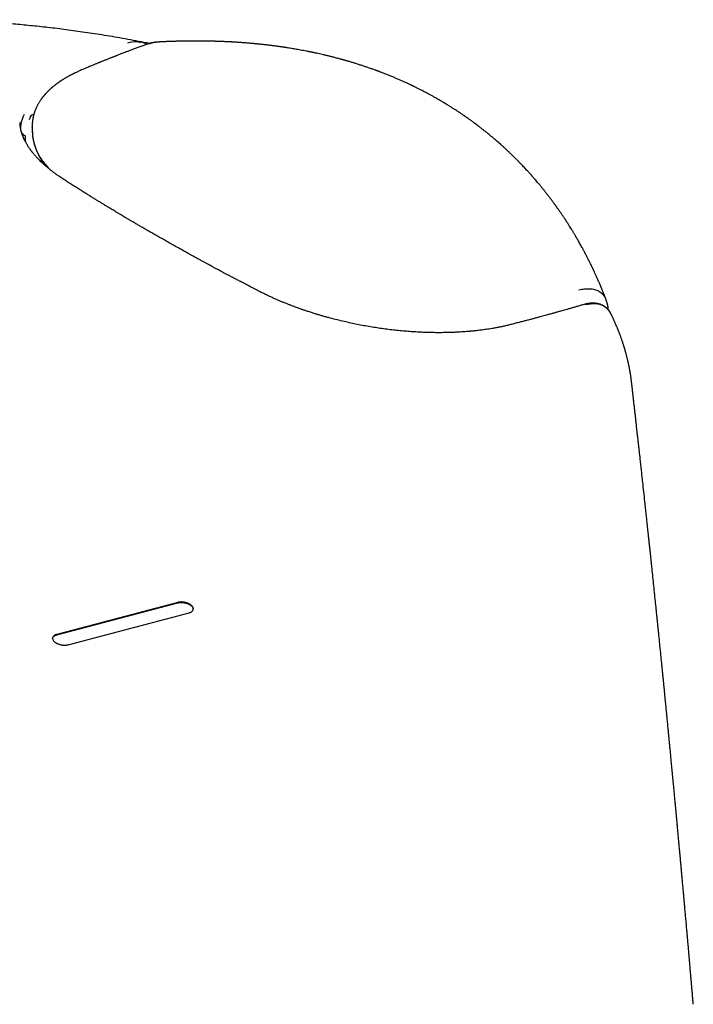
# Model space of a CAD drawing. Header units: millimetres. Extents: x 8 to 542, y 12 to 422.
# Tile 19 of 35: x 502 to 526, y 174 to 209. Entities that reach past the tile are written whole.
import ezdxf

# ---------------------------------------------------------------- set-up
doc = ezdxf.new("R2010")
doc.units = ezdxf.units.MM

msp = doc.modelspace()

# ---------------------------------------------------------------- linework, layer by layer
at = {"color": 7, "linetype": 'Continuous', "lineweight": 30}
for p, q in [((502.262, 205.296), (502.263, 205.289)), ((502.694, 205.129), (502.694, 205.138)), ((502.694, 205.129), (502.696, 204.991)), ((502.444, 204.82), (502.446, 204.819)), ((523.204, 198.955), (523.2, 198.966)), ((503.572, 186.981), (507.9, 188.127))]:
    msp.add_line(p, q, dxfattribs=at)
at = {"color": 7, "linetype": 'Continuous', "lineweight": 30, "flags": 128}
for points in [[(507.9, 188.144), (507.359, 188), (506.818, 187.857), (506.277, 187.714), (505.736, 187.571), (505.195, 187.428), (504.654, 187.284), (504.113, 187.141), (503.572, 186.997)], [(503.976, 186.63), (504.517, 186.773), (505.058, 186.916), (505.599, 187.059), (506.14, 187.202), (506.681, 187.345), (507.222, 187.488), (507.763, 187.631), (508.304, 187.774)]]:
    msp.add_lwpolyline(points, dxfattribs=at)
at = {"color": 7, "linetype": 'Continuous', "lineweight": 30}
msp.add_ellipse((508.273, 204.062), major_axis=(5.809, -0.938), ratio=0.504302, start_param=3.202715, end_param=3.273133, dxfattribs=at)
for points, knots in [([(506.886, 208.12), (506.819, 208.134), (506.625, 208.173), (506.304, 208.234), (505.927, 208.304), (505.556, 208.368), (505.194, 208.427), (504.842, 208.483), (504.498, 208.533), (504.162, 208.58), (503.83, 208.624), (503.503, 208.665), (503.181, 208.702), (502.866, 208.736), (502.559, 208.767), (502.259, 208.796), (501.966, 208.821), (501.663, 208.846), (501.351, 208.869), (501.03, 208.89), (500.72, 208.908), (500.42, 208.924), (500.131, 208.937), (499.853, 208.947), (499.593, 208.955), (499.35, 208.962), (499.124, 208.966), (498.907, 208.97), (498.7, 208.972), (498.501, 208.973), (498.312, 208.973), (498.131, 208.973), (497.955, 208.971), (497.782, 208.969), (497.609, 208.967), (497.438, 208.963), (497.191, 208.957), (496.87, 208.947), (496.497, 208.932), (496.149, 208.915), (495.824, 208.896), (495.568, 208.879), (495.379, 208.865), (495.255, 208.856), (495.133, 208.847), (495.016, 208.837), (494.907, 208.828), (494.815, 208.82), (494.739, 208.813), (494.677, 208.807), (494.621, 208.802), (494.57, 208.797), (494.524, 208.792), (494.485, 208.789), (494.455, 208.786), (494.432, 208.783), (494.412, 208.781), (494.387, 208.779), (494.353, 208.775), (494.31, 208.771), (494.259, 208.766), (494.199, 208.76), (494.132, 208.752), (494.056, 208.744), (493.972, 208.735), (493.881, 208.724), (493.785, 208.713), (493.689, 208.702), (493.596, 208.691), (493.505, 208.68), (493.416, 208.668), (493.306, 208.654), (493.178, 208.637), (493.033, 208.618), (492.901, 208.599), (492.78, 208.582), (492.67, 208.565), (492.566, 208.55), (492.467, 208.534), (492.369, 208.519), (492.252, 208.501), (492.111, 208.478), (491.945, 208.45), (491.768, 208.419), (491.614, 208.392), (491.485, 208.368), (491.381, 208.349), (491.276, 208.329), (491.168, 208.308), (491.062, 208.287), (490.95, 208.265), (490.836, 208.241), (490.721, 208.217), (490.614, 208.195), (490.515, 208.173), (490.424, 208.154), (490.349, 208.137), (490.289, 208.124), (490.245, 208.113), (490.208, 208.105), (490.178, 208.098), (490.149, 208.092), (490.118, 208.084), (490.067, 208.073), (489.999, 208.057), (489.914, 208.037), (489.824, 208.015), (489.73, 207.992), (489.633, 207.968), (489.532, 207.943), (489.433, 207.918), (489.338, 207.893), (489.243, 207.869), (489.142, 207.842), (489.034, 207.813), (488.919, 207.782), (488.798, 207.748), (488.673, 207.713), (488.547, 207.676), (488.418, 207.639), (488.287, 207.599), (488.157, 207.56), (488.032, 207.521), (487.933, 207.49), (487.858, 207.466), (487.809, 207.451), (487.766, 207.437), (487.732, 207.426), (487.707, 207.417), (487.689, 207.411), (487.674, 207.407), (487.659, 207.402), (487.64, 207.395), (487.613, 207.386), (487.579, 207.375), (487.539, 207.362), (487.494, 207.347), (487.423, 207.323), (487.331, 207.292), (487.221, 207.254), (487.117, 207.217), (487.035, 207.188), (486.971, 207.165), (486.925, 207.148), (486.879, 207.131), (486.836, 207.116), (486.796, 207.101), (486.762, 207.088), (486.732, 207.077), (486.699, 207.065), (486.661, 207.05), (486.613, 207.032), (486.558, 207.012), (486.498, 206.989), (486.403, 206.952), (486.275, 206.901), (486.151, 206.852), (486.065, 206.817), (486.019, 206.798), (485.978, 206.781), (485.941, 206.766), (485.909, 206.753), (485.882, 206.741), (485.856, 206.73), (485.829, 206.719), (485.799, 206.706), (485.765, 206.692), (485.724, 206.675), (485.678, 206.655), (485.628, 206.633), (485.577, 206.611), (485.531, 206.591), (485.491, 206.573), (485.457, 206.558), (485.42, 206.542), (485.379, 206.524), (485.332, 206.502), (485.278, 206.478), (485.219, 206.451), (485.155, 206.422), (485.085, 206.39), (485.009, 206.354), (484.957, 206.329), (484.929, 206.316)], [0, 0, 0, 0, 0.008527, 0.024819, 0.040764, 0.056367, 0.071634, 0.086304, 0.100657, 0.114697, 0.128426, 0.142118, 0.155492, 0.168551, 0.181296, 0.193729, 0.205852, 0.217666, 0.231407, 0.244708, 0.257581, 0.270023, 0.282032, 0.293606, 0.30474, 0.314559, 0.324007, 0.333081, 0.341781, 0.350106, 0.358056, 0.365629, 0.372963, 0.380268, 0.387547, 0.394797, 0.40202, 0.418931, 0.435681, 0.449763, 0.463723, 0.477558, 0.482958, 0.488339, 0.4937, 0.49888, 0.503636, 0.507963, 0.510926, 0.513649, 0.51613, 0.518369, 0.520366, 0.522121, 0.523559, 0.524352, 0.525086, 0.526204, 0.527707, 0.529595, 0.531868, 0.534475, 0.537454, 0.540806, 0.54453, 0.548625, 0.552973, 0.557244, 0.561417, 0.565493, 0.569471, 0.573352, 0.580213, 0.586746, 0.592949, 0.598208, 0.603205, 0.607938, 0.612407, 0.616757, 0.621305, 0.628517, 0.636199, 0.644352, 0.652973, 0.657677, 0.66251, 0.667471, 0.672561, 0.677652, 0.682517, 0.688375, 0.693859, 0.698969, 0.703705, 0.708066, 0.712054, 0.714529, 0.716723, 0.718514, 0.719901, 0.721097, 0.722618, 0.724489, 0.728424, 0.732594, 0.736979, 0.741577, 0.746389, 0.751414, 0.75665, 0.761056, 0.765761, 0.77082, 0.776231, 0.781996, 0.788113, 0.794584, 0.800826, 0.807365, 0.814193, 0.820932, 0.827383, 0.833548, 0.836349, 0.839011, 0.841291, 0.843168, 0.84436, 0.845304, 0.845998, 0.846623, 0.847687, 0.849107, 0.850884, 0.853018, 0.855484, 0.857978, 0.864337, 0.870228, 0.875682, 0.881096, 0.883582, 0.886086, 0.888608, 0.891024, 0.893172, 0.89505, 0.896658, 0.898165, 0.900399, 0.903024, 0.906041, 0.909443, 0.912982, 0.921915, 0.930969, 0.933826, 0.936469, 0.938828, 0.940901, 0.94269, 0.944274, 0.945616, 0.947124, 0.948859, 0.95082, 0.953008, 0.955864, 0.958807, 0.961765, 0.964739, 0.96673, 0.968727, 0.970763, 0.973141, 0.975938, 0.979155, 0.982573, 0.986366, 0.990535, 0.995079, 1, 1, 1, 1]), ([(506.811, 208.096), (506.767, 208.081), (506.676, 208.048), (506.541, 207.999), (506.409, 207.951), (506.291, 207.907), (506.188, 207.869), (506.099, 207.835), (506.014, 207.803), (505.937, 207.774), (505.87, 207.748), (505.811, 207.726), (505.758, 207.705), (505.71, 207.687), (505.669, 207.671), (505.632, 207.656), (505.596, 207.642), (505.558, 207.627), (505.516, 207.611), (505.471, 207.593), (505.423, 207.574), (505.371, 207.553), (505.319, 207.532), (505.269, 207.512), (505.224, 207.494), (505.184, 207.478), (505.153, 207.465), (505.131, 207.456), (505.116, 207.45), (505.103, 207.445), (505.088, 207.439), (505.068, 207.431), (505.042, 207.42), (505.008, 207.406), (504.968, 207.39), (504.922, 207.37), (504.869, 207.348), (504.809, 207.323), (504.743, 207.296), (504.67, 207.265), (504.591, 207.231), (504.506, 207.195), (504.447, 207.169), (504.416, 207.156)], [0, 0, 0, 0, 0.053905, 0.110951, 0.16513, 0.216441, 0.254745, 0.291279, 0.326044, 0.358571, 0.385115, 0.409295, 0.431113, 0.450567, 0.467659, 0.482407, 0.496981, 0.512872, 0.530404, 0.5493, 0.569562, 0.591187, 0.614022, 0.635214, 0.654336, 0.67139, 0.686348, 0.693552, 0.699622, 0.704557, 0.710213, 0.71871, 0.730052, 0.744238, 0.761268, 0.781143, 0.803863, 0.829429, 0.857841, 0.889102, 0.923214, 0.960178, 1, 1, 1, 1]), ([(506.111, 208.142), (506.222, 208.173), (506.39, 208.219), (506.52, 208.175), (506.563, 208.161)], [0, 0, 0, 0, 0.668113, 1, 1, 1, 1]), ([(506.785, 208.087), (506.775, 208.093), (506.75, 208.109), (506.719, 208.124), (506.689, 208.138), (506.665, 208.148), (506.635, 208.159), (506.598, 208.17), (506.572, 208.176), (506.557, 208.18)], [0, 0, 0, 0, 0.138585, 0.350996, 0.431867, 0.537287, 0.667151, 0.821387, 1, 1, 1, 1]), ([(507.204, 208.172), (507.195, 208.172), (507.178, 208.171), (507.15, 208.169), (507.12, 208.167), (507.089, 208.163), (507.06, 208.159), (507.037, 208.156), (507.02, 208.153), (507.008, 208.15), (506.995, 208.148), (506.98, 208.144), (506.96, 208.14), (506.932, 208.133), (506.895, 208.123), (506.856, 208.112), (506.828, 208.102), (506.815, 208.097)], [0, 0, 0, 0, 0.0535, 0.109778, 0.201182, 0.291172, 0.370542, 0.439989, 0.474343, 0.507042, 0.5381, 0.57219, 0.618432, 0.693572, 0.787817, 0.900947, 1, 1, 1, 1]), ([(507.183, 208.169), (507.139, 208.166), (507.042, 208.158), (506.935, 208.123), (506.877, 208.104)], [0, 0, 0, 0, 0.452303, 1, 1, 1, 1]), ([(517.164, 206.147), (517.146, 206.157), (517.093, 206.187), (517.009, 206.234), (516.914, 206.287), (516.826, 206.334), (516.744, 206.378), (516.668, 206.417), (516.602, 206.452), (516.544, 206.481), (516.495, 206.506), (516.451, 206.528), (516.412, 206.547), (516.377, 206.564), (516.348, 206.579), (516.324, 206.59), (516.305, 206.6), (516.29, 206.606), (516.277, 206.613), (516.26, 206.621), (516.236, 206.632), (516.204, 206.648), (516.164, 206.667), (516.115, 206.689), (516.062, 206.714), (516.007, 206.739), (515.952, 206.764), (515.898, 206.788), (515.845, 206.812), (515.768, 206.845), (515.669, 206.888), (515.546, 206.939), (515.425, 206.989), (515.301, 207.038), (515.205, 207.075), (515.139, 207.1), (515.106, 207.113), (515.078, 207.123), (515.057, 207.132), (515.04, 207.138), (515.025, 207.143), (515.009, 207.149), (514.987, 207.157), (514.95, 207.171), (514.9, 207.189), (514.838, 207.211), (514.776, 207.233), (514.696, 207.261), (514.598, 207.294), (514.48, 207.334), (514.355, 207.374), (514.233, 207.412), (514.115, 207.448), (514.026, 207.475), (513.958, 207.494), (513.916, 207.507), (513.88, 207.517), (513.854, 207.524), (513.836, 207.529), (513.823, 207.533), (513.81, 207.537), (513.793, 207.542), (513.771, 207.548), (513.745, 207.555), (513.714, 207.563), (513.654, 207.58), (513.566, 207.603), (513.451, 207.633), (513.336, 207.662), (513.221, 207.69), (513.111, 207.716), (513.007, 207.74), (512.912, 207.761), (512.835, 207.778), (512.775, 207.791), (512.733, 207.799), (512.699, 207.807), (512.672, 207.812), (512.647, 207.817), (512.618, 207.823), (512.583, 207.83), (512.539, 207.839), (512.473, 207.852), (512.387, 207.868), (512.286, 207.887), (512.189, 207.905), (512.096, 207.921), (512.004, 207.937), (511.91, 207.952), (511.833, 207.964), (511.776, 207.973), (511.741, 207.979), (511.71, 207.983), (511.685, 207.987), (511.665, 207.99), (511.65, 207.992), (511.634, 207.995), (511.613, 207.998), (511.585, 208.002), (511.545, 208.007), (511.494, 208.015), (511.433, 208.023), (511.372, 208.031), (511.311, 208.039), (511.253, 208.046), (511.195, 208.054), (511.108, 208.064), (510.991, 208.078), (510.879, 208.09), (510.804, 208.098), (510.766, 208.102), (510.733, 208.105), (510.706, 208.108), (510.682, 208.11), (510.658, 208.112), (510.629, 208.115), (510.592, 208.118), (510.548, 208.122), (510.488, 208.128), (510.418, 208.134), (510.341, 208.14), (510.271, 208.145), (510.209, 208.15), (510.15, 208.154), (510.092, 208.158), (510.034, 208.162), (509.979, 208.166), (509.931, 208.169), (509.891, 208.171), (509.859, 208.173), (509.828, 208.175), (509.792, 208.177), (509.75, 208.179), (509.701, 208.181), (509.645, 208.184), (509.586, 208.187), (509.523, 208.19), (509.458, 208.192), (509.391, 208.195), (509.332, 208.197), (509.284, 208.198), (509.251, 208.199), (509.225, 208.2), (509.206, 208.201), (509.19, 208.201), (509.172, 208.202), (509.146, 208.202), (509.113, 208.203), (509.073, 208.204), (509.018, 208.205), (508.95, 208.207), (508.872, 208.208), (508.796, 208.209), (508.723, 208.209), (508.66, 208.21), (508.607, 208.21), (508.563, 208.21), (508.522, 208.21), (508.482, 208.21), (508.44, 208.21), (508.391, 208.21), (508.335, 208.209), (508.274, 208.209), (508.213, 208.208), (508.152, 208.207), (508.092, 208.206), (508.037, 208.205), (507.989, 208.204), (507.947, 208.203), (507.908, 208.202), (507.867, 208.201), (507.822, 208.2), (507.777, 208.198), (507.732, 208.197), (507.69, 208.196), (507.647, 208.194), (507.609, 208.193), (507.578, 208.192), (507.555, 208.191), (507.534, 208.19), (507.509, 208.189), (507.478, 208.188), (507.441, 208.186), (507.406, 208.185), (507.376, 208.183), (507.351, 208.182), (507.327, 208.181), (507.306, 208.18), (507.285, 208.179), (507.261, 208.178), (507.232, 208.176), (507.205, 208.175), (507.187, 208.174), (507.182, 208.174)], [0, 0, 0, 0, 0.0066557, 0.0186131, 0.0297635, 0.0401069, 0.0496437, 0.0583739, 0.0662978, 0.0725697, 0.0782245, 0.0832622, 0.0876828, 0.0917114, 0.0950423, 0.0977657, 0.0999337, 0.1015466, 0.1026654, 0.1044862, 0.1072054, 0.110823, 0.1153389, 0.1208728, 0.1271291, 0.1333432, 0.1394462, 0.1454383, 0.1513195, 0.1570898, 0.1710302, 0.1843075, 0.1975314, 0.2109437, 0.2245441, 0.2287235, 0.2323239, 0.2352996, 0.2376506, 0.2393769, 0.2406243, 0.2423617, 0.24474, 0.2477592, 0.254221, 0.260805, 0.2674353, 0.2741118, 0.2861493, 0.2985939, 0.3116743, 0.3253904, 0.3367717, 0.3485123, 0.353223, 0.3578091, 0.3615289, 0.364302, 0.3659781, 0.3670155, 0.3683223, 0.3700918, 0.3723241, 0.3750191, 0.3781767, 0.381797, 0.3934715, 0.4051816, 0.41685, 0.428477, 0.4400589, 0.4503857, 0.4599241, 0.4686744, 0.4734617, 0.4778187, 0.481273, 0.483794, 0.485865, 0.4886812, 0.4922425, 0.4965489, 0.5016001, 0.5120652, 0.521962, 0.5315966, 0.5406224, 0.5494585, 0.5586794, 0.5682886, 0.5719093, 0.5754451, 0.5784559, 0.5809085, 0.5828029, 0.5841393, 0.5854511, 0.5874415, 0.5901465, 0.5935658, 0.5990728, 0.6051609, 0.6111086, 0.6169149, 0.62258, 0.6281038, 0.6334863, 0.647748, 0.661675, 0.6655906, 0.6692776, 0.6724327, 0.6750531, 0.6771695, 0.6792154, 0.6819875, 0.6854856, 0.6897097, 0.6944458, 0.7024418, 0.7097294, 0.7163087, 0.7221803, 0.7273441, 0.7330519, 0.7384777, 0.7436451, 0.7485541, 0.7520892, 0.7549223, 0.7575168, 0.7609281, 0.7648211, 0.769436, 0.7747208, 0.7803055, 0.7861174, 0.7921564, 0.7984222, 0.8049147, 0.808647, 0.8117247, 0.8141103, 0.8158039, 0.8170022, 0.8185659, 0.8210076, 0.8240968, 0.8278335, 0.8319759, 0.83938, 0.846595, 0.8536211, 0.8604253, 0.8666396, 0.8710366, 0.8750066, 0.8786877, 0.8822181, 0.8859226, 0.8904343, 0.8956459, 0.9012862, 0.906895, 0.9124649, 0.9179955, 0.923259, 0.9274783, 0.9311106, 0.9344658, 0.9381712, 0.9422545, 0.9468271, 0.9504041, 0.9542453, 0.958323, 0.9619128, 0.9646941, 0.9666678, 0.96823, 0.9704083, 0.9732281, 0.9766887, 0.9803068, 0.9827085, 0.9849579, 0.9870554, 0.9890008, 0.9907944, 0.99273, 0.9952285, 0.99863, 1, 1, 1, 1]), ([(504.416, 207.156), (504.394, 207.147), (504.353, 207.129), (504.296, 207.103), (504.247, 207.08), (504.206, 207.06), (504.174, 207.044), (504.15, 207.032), (504.133, 207.024), (504.118, 207.016), (504.101, 207.007), (504.079, 206.996), (504.051, 206.981), (504.018, 206.963), (503.986, 206.946), (503.955, 206.928), (503.926, 206.912), (503.899, 206.896), (503.868, 206.878), (503.836, 206.858), (503.802, 206.837), (503.772, 206.819), (503.745, 206.802), (503.725, 206.788), (503.71, 206.778), (503.7, 206.771), (503.69, 206.765), (503.681, 206.759), (503.673, 206.753), (503.665, 206.748), (503.656, 206.742), (503.644, 206.733), (503.628, 206.722), (503.609, 206.709), (503.589, 206.694), (503.568, 206.678), (503.548, 206.663), (503.529, 206.649), (503.505, 206.631), (503.479, 206.61), (503.45, 206.586), (503.429, 206.569), (503.414, 206.556), (503.404, 206.548), (503.395, 206.54), (503.386, 206.533), (503.379, 206.526), (503.37, 206.518), (503.36, 206.509), (503.346, 206.497), (503.33, 206.482), (503.311, 206.464), (503.292, 206.446), (503.274, 206.429), (503.258, 206.413), (503.238, 206.393), (503.218, 206.372), (503.197, 206.35), (503.178, 206.329), (503.162, 206.312), (503.148, 206.296), (503.137, 206.283), (503.127, 206.271), (503.117, 206.259), (503.104, 206.244), (503.09, 206.226), (503.075, 206.208), (503.059, 206.187), (503.044, 206.167), (503.03, 206.147), (503.014, 206.126), (502.997, 206.101), (502.976, 206.07), (502.954, 206.036), (502.931, 205.999), (502.91, 205.962), (502.889, 205.924), (502.869, 205.886), (502.85, 205.846), (502.832, 205.807), (502.817, 205.772), (502.805, 205.741), (502.794, 205.712), (502.783, 205.683), (502.774, 205.655), (502.766, 205.629), (502.759, 205.607), (502.753, 205.585), (502.746, 205.562), (502.74, 205.536), (502.734, 205.509), (502.728, 205.483), (502.722, 205.457), (502.717, 205.429), (502.712, 205.399), (502.708, 205.37), (502.704, 205.339), (502.701, 205.306), (502.698, 205.269), (502.695, 205.227), (502.694, 205.18), (502.694, 205.147), (502.694, 205.129)], [0, 0, 0, 0, 0.020642, 0.038931, 0.054868, 0.068454, 0.079691, 0.086872, 0.092603, 0.097117, 0.102497, 0.109238, 0.119811, 0.131807, 0.143327, 0.154289, 0.164692, 0.174538, 0.183825, 0.198142, 0.210892, 0.222139, 0.232222, 0.241188, 0.245731, 0.249922, 0.253762, 0.257249, 0.260385, 0.263171, 0.266824, 0.271597, 0.277842, 0.28556, 0.294562, 0.303433, 0.311879, 0.319902, 0.327501, 0.342048, 0.354734, 0.365765, 0.370552, 0.375031, 0.379203, 0.383066, 0.386621, 0.390195, 0.395029, 0.401244, 0.409236, 0.418666, 0.428118, 0.437059, 0.445487, 0.453403, 0.466265, 0.477491, 0.487292, 0.496062, 0.503809, 0.510533, 0.514867, 0.520711, 0.528074, 0.536957, 0.546197, 0.554506, 0.565681, 0.574554, 0.582427, 0.594822, 0.60939, 0.625804, 0.64157, 0.65882, 0.674776, 0.691486, 0.709195, 0.726201, 0.741886, 0.753314, 0.765457, 0.778126, 0.789859, 0.800345, 0.809713, 0.817878, 0.827364, 0.838164, 0.849167, 0.859645, 0.869598, 0.881221, 0.893062, 0.905129, 0.917423, 0.930489, 0.945129, 0.961592, 0.979883, 1, 1, 1, 1]), ([(523.21, 198.949), (523.209, 198.951), (523.204, 198.965), (523.193, 198.994), (523.173, 199.046), (523.146, 199.114), (523.114, 199.196), (523.086, 199.264), (523.065, 199.315), (523.053, 199.346), (523.042, 199.372), (523.033, 199.392), (523.027, 199.408), (523.022, 199.42), (523.016, 199.434), (523.008, 199.453), (522.998, 199.478), (522.984, 199.51), (522.969, 199.546), (522.953, 199.583), (522.933, 199.628), (522.911, 199.678), (522.886, 199.735), (522.861, 199.79), (522.837, 199.843), (522.814, 199.893), (522.793, 199.94), (522.775, 199.978), (522.762, 200.006), (522.753, 200.025), (522.744, 200.044), (522.735, 200.064), (522.723, 200.089), (522.709, 200.117), (522.694, 200.15), (522.664, 200.21), (522.621, 200.298), (522.576, 200.389), (522.54, 200.458), (522.518, 200.503), (522.498, 200.542), (522.482, 200.572), (522.471, 200.594), (522.461, 200.612), (522.45, 200.632), (522.437, 200.657), (522.42, 200.689), (522.4, 200.727), (522.377, 200.77), (522.336, 200.845), (522.277, 200.952), (522.219, 201.055), (522.181, 201.12), (522.166, 201.147), (522.153, 201.168), (522.144, 201.184), (522.135, 201.199), (522.125, 201.216), (522.111, 201.239), (522.094, 201.269), (522.074, 201.303), (522.052, 201.338), (522.031, 201.374), (522.01, 201.408), (521.981, 201.456), (521.944, 201.516), (521.905, 201.578), (521.872, 201.631), (521.845, 201.673), (521.818, 201.715), (521.793, 201.754), (521.771, 201.788), (521.752, 201.817), (521.734, 201.845), (521.713, 201.876), (521.69, 201.911), (521.663, 201.951), (521.636, 201.992), (521.608, 202.033), (521.578, 202.075), (521.548, 202.12), (521.516, 202.165), (521.486, 202.208), (521.46, 202.245), (521.44, 202.273), (521.426, 202.292), (521.417, 202.305), (521.408, 202.317), (521.397, 202.333), (521.382, 202.354), (521.364, 202.379), (521.344, 202.406), (521.324, 202.433), (521.287, 202.483), (521.233, 202.556), (521.172, 202.636), (521.121, 202.702), (521.083, 202.751), (521.047, 202.797), (521.017, 202.835), (520.994, 202.864), (520.975, 202.888), (520.957, 202.91), (520.936, 202.936), (520.91, 202.968), (520.88, 203.005), (520.846, 203.046), (520.808, 203.092), (520.764, 203.144), (520.714, 203.203), (520.67, 203.255), (520.634, 203.296), (520.61, 203.324), (520.588, 203.349), (520.57, 203.37), (520.555, 203.386), (520.543, 203.4), (520.529, 203.416), (520.51, 203.437), (520.485, 203.465), (520.453, 203.501), (520.412, 203.547), (520.362, 203.6), (520.309, 203.658), (520.252, 203.719), (520.203, 203.771), (520.164, 203.811), (520.138, 203.837), (520.118, 203.858), (520.101, 203.876), (520.084, 203.893), (520.065, 203.912), (520.039, 203.939), (520.005, 203.973), (519.963, 204.015), (519.919, 204.059), (519.872, 204.105), (519.824, 204.152), (519.778, 204.196), (519.734, 204.238), (519.694, 204.276), (519.657, 204.31), (519.624, 204.341), (519.598, 204.365), (519.576, 204.385), (519.558, 204.402), (519.54, 204.419), (519.518, 204.438), (519.492, 204.462), (519.462, 204.489), (519.384, 204.559), (519.281, 204.649), (519.153, 204.758), (519.045, 204.848), (518.96, 204.918), (518.897, 204.968), (518.858, 204.999), (518.819, 205.031), (518.779, 205.062), (518.738, 205.093), (518.699, 205.124), (518.662, 205.152), (518.631, 205.176), (518.606, 205.195), (518.587, 205.209), (518.574, 205.219), (518.564, 205.227), (518.553, 205.235), (518.538, 205.246), (518.518, 205.261), (518.492, 205.28), (518.46, 205.304), (518.426, 205.329), (518.391, 205.354), (518.357, 205.379), (518.298, 205.421), (518.216, 205.479), (518.109, 205.554), (517.998, 205.629), (517.881, 205.707), (517.782, 205.771), (517.704, 205.821), (517.65, 205.855), (517.598, 205.888), (517.553, 205.916), (517.515, 205.939), (517.487, 205.956), (517.467, 205.968), (517.456, 205.975), (517.447, 205.98), (517.439, 205.985), (517.427, 205.993), (517.407, 206.004), (517.379, 206.021), (517.342, 206.043), (517.296, 206.07), (517.242, 206.102), (517.198, 206.128), (517.171, 206.143), (517.164, 206.147)], [0, 0, 0, 0, 0.000619, 0.004689, 0.009172, 0.017608, 0.026577, 0.036081, 0.039783, 0.043284, 0.046167, 0.048427, 0.050065, 0.051206, 0.05263, 0.05447, 0.057375, 0.060939, 0.065086, 0.069273, 0.073391, 0.079928, 0.086283, 0.092454, 0.098387, 0.104005, 0.109309, 0.1142, 0.116891, 0.118938, 0.120806, 0.123131, 0.12592, 0.129171, 0.132884, 0.13706, 0.149827, 0.163153, 0.16854, 0.17395, 0.178581, 0.182194, 0.184351, 0.186246, 0.188628, 0.191519, 0.194918, 0.199925, 0.204935, 0.209903, 0.226533, 0.243075, 0.246787, 0.250034, 0.252575, 0.25441, 0.255881, 0.257952, 0.260683, 0.264292, 0.268607, 0.273028, 0.277335, 0.281528, 0.285607, 0.294767, 0.303546, 0.308809, 0.314106, 0.319436, 0.324398, 0.328592, 0.332039, 0.335226, 0.339111, 0.343694, 0.348799, 0.353968, 0.359179, 0.36443, 0.370254, 0.376128, 0.381883, 0.386707, 0.390492, 0.392556, 0.394092, 0.395397, 0.397394, 0.400149, 0.403549, 0.407096, 0.410629, 0.414148, 0.426615, 0.439385, 0.445981, 0.452717, 0.459054, 0.464436, 0.467994, 0.470972, 0.473876, 0.476997, 0.481627, 0.486662, 0.49212, 0.498367, 0.505553, 0.513678, 0.52274, 0.527021, 0.531042, 0.534505, 0.53741, 0.539756, 0.541544, 0.54314, 0.546505, 0.55044, 0.554946, 0.561992, 0.569718, 0.577979, 0.586776, 0.596055, 0.600705, 0.60453, 0.607528, 0.609816, 0.612304, 0.615186, 0.618463, 0.624056, 0.630441, 0.637117, 0.64399, 0.651062, 0.658331, 0.664182, 0.670144, 0.675626, 0.680293, 0.684144, 0.68718, 0.689452, 0.691945, 0.695032, 0.698712, 0.702986, 0.707845, 0.731662, 0.746245, 0.760856, 0.77587, 0.781032, 0.786248, 0.791518, 0.796842, 0.80222, 0.807649, 0.812632, 0.816716, 0.820007, 0.822506, 0.824213, 0.825151, 0.826517, 0.828416, 0.830849, 0.834441, 0.83876, 0.843268, 0.847755, 0.852223, 0.85667, 0.870327, 0.883799, 0.897683, 0.912351, 0.927804, 0.934474, 0.94128, 0.947798, 0.953359, 0.957956, 0.961588, 0.96368, 0.96523, 0.965823, 0.966771, 0.968262, 0.970297, 0.973856, 0.978382, 0.983874, 0.990332, 0.997756, 1, 1, 1, 1]), ([(502.285, 205.073), (502.287, 205.125), (502.294, 205.303), (502.364, 205.472), (502.414, 205.593)], [0, 0, 0, 0, 0.289186, 1, 1, 1, 1]), ([(502.748, 205.568), (502.743, 205.571), (502.719, 205.584), (502.677, 205.562), (502.625, 205.505), (502.599, 205.433), (502.586, 205.396)], [0, 0, 0, 0, 0.088156, 0.383524, 0.686892, 1, 1, 1, 1]), ([(503.831, 203.257), (503.804, 203.274), (503.753, 203.307), (503.683, 203.354), (503.62, 203.398), (503.566, 203.436), (503.518, 203.471), (503.478, 203.5), (503.445, 203.525), (503.42, 203.544), (503.401, 203.559), (503.386, 203.57), (503.374, 203.58), (503.363, 203.588), (503.349, 203.6), (503.331, 203.614), (503.31, 203.631), (503.286, 203.651), (503.258, 203.673), (503.228, 203.698), (503.196, 203.725), (503.164, 203.754), (503.132, 203.782), (503.089, 203.821), (503.038, 203.868), (502.981, 203.923), (502.93, 203.974), (502.89, 204.016), (502.859, 204.049), (502.835, 204.076), (502.81, 204.104), (502.786, 204.131), (502.761, 204.16), (502.738, 204.188), (502.718, 204.212), (502.703, 204.231), (502.693, 204.243), (502.686, 204.253), (502.679, 204.261), (502.673, 204.269), (502.666, 204.279), (502.657, 204.29), (502.645, 204.306), (502.63, 204.327), (502.61, 204.355), (502.589, 204.386), (502.567, 204.418), (502.544, 204.452), (502.522, 204.489), (502.498, 204.528), (502.474, 204.569), (502.451, 204.611), (502.432, 204.649), (502.417, 204.68), (502.406, 204.703), (502.399, 204.719), (502.393, 204.731), (502.389, 204.742), (502.383, 204.755), (502.375, 204.773), (502.367, 204.795), (502.357, 204.819), (502.349, 204.842), (502.341, 204.863), (502.334, 204.883), (502.328, 204.904), (502.321, 204.925), (502.315, 204.947), (502.309, 204.966), (502.304, 204.985), (502.3, 205.003), (502.296, 205.02), (502.291, 205.039), (502.287, 205.06), (502.282, 205.084), (502.278, 205.111), (502.273, 205.139), (502.27, 205.169), (502.266, 205.198), (502.264, 205.226), (502.263, 205.251), (502.262, 205.275), (502.262, 205.29), (502.261, 205.297)], [0, 0, 0, 0, 0.026293, 0.050253, 0.071892, 0.09122, 0.108246, 0.122977, 0.135417, 0.144427, 0.151689, 0.157204, 0.160974, 0.164999, 0.170358, 0.177197, 0.185514, 0.195309, 0.206579, 0.218556, 0.231841, 0.245949, 0.259712, 0.273079, 0.301492, 0.327946, 0.352445, 0.374994, 0.387475, 0.400226, 0.413247, 0.426538, 0.440099, 0.453931, 0.467048, 0.474421, 0.480412, 0.485022, 0.488343, 0.491979, 0.496512, 0.501943, 0.508272, 0.519354, 0.532424, 0.547475, 0.563477, 0.57971, 0.596173, 0.615872, 0.635892, 0.656234, 0.676801, 0.690395, 0.701518, 0.710168, 0.714187, 0.719128, 0.725681, 0.733848, 0.745654, 0.757857, 0.769259, 0.779858, 0.789655, 0.798648, 0.810832, 0.8214, 0.831354, 0.840793, 0.849718, 0.857981, 0.866622, 0.877082, 0.889387, 0.901933, 0.915953, 0.931248, 0.946248, 0.960622, 0.974371, 0.987497, 1, 1, 1, 1]), ([(502.317, 204.94), (502.319, 204.936), (502.325, 204.929), (502.338, 204.911), (502.357, 204.888), (502.384, 204.862), (502.414, 204.839), (502.434, 204.827), (502.444, 204.82)], [0, 0, 0, 0, 0.072145, 0.148493, 0.348333, 0.553757, 0.769589, 1, 1, 1, 1]), ([(502.699, 204.983), (502.699, 204.977), (502.699, 204.962), (502.7, 204.94), (502.702, 204.914), (502.704, 204.888), (502.706, 204.863), (502.708, 204.847), (502.709, 204.84)], [0, 0, 0, 0, 0.103574, 0.24448, 0.423565, 0.641227, 0.839415, 1, 1, 1, 1]), ([(502.707, 204.977), (502.706, 204.922), (502.702, 204.744), (502.79, 204.437), (502.954, 204.038), (503.186, 203.773), (503.312, 203.629)], [0, 0, 0, 0, 0.12384, 0.402039, 0.67545, 1, 1, 1, 1]), ([(502.715, 204.784), (502.715, 204.784), (502.717, 204.769), (502.722, 204.741), (502.729, 204.699), (502.737, 204.66), (502.745, 204.624), (502.753, 204.59), (502.761, 204.559), (502.769, 204.53), (502.778, 204.499), (502.788, 204.465), (502.8, 204.428), (502.812, 204.393), (502.824, 204.361), (502.835, 204.333), (502.846, 204.304), (502.858, 204.274), (502.872, 204.243), (502.885, 204.214), (502.898, 204.186), (502.91, 204.161), (502.92, 204.14), (502.928, 204.123), (502.935, 204.109), (502.944, 204.092), (502.956, 204.07), (502.971, 204.042), (502.989, 204.009), (503.01, 203.973), (503.04, 203.923), (503.08, 203.858), (503.115, 203.807), (503.133, 203.781)], [0, 0, 0, 0, 0.001119, 0.045317, 0.087236, 0.126877, 0.163903, 0.198068, 0.228534, 0.256053, 0.285914, 0.31914, 0.355685, 0.395015, 0.421415, 0.44888, 0.477411, 0.507006, 0.537665, 0.568171, 0.595128, 0.62045, 0.641239, 0.657497, 0.670042, 0.684624, 0.707737, 0.73595, 0.76926, 0.80589, 0.843709, 0.921446, 1, 1, 1, 1]), ([(507.152, 201.245), (507.103, 201.274), (507.006, 201.329), (506.865, 201.41), (506.732, 201.488), (506.605, 201.561), (506.486, 201.63), (506.375, 201.695), (506.272, 201.756), (506.175, 201.814), (506.084, 201.867), (506, 201.917), (505.923, 201.963), (505.853, 202.005), (505.792, 202.041), (505.741, 202.071), (505.698, 202.098), (505.654, 202.124), (505.602, 202.155), (505.54, 202.192), (505.468, 202.236), (505.389, 202.284), (505.304, 202.335), (505.214, 202.39), (505.118, 202.449), (505.017, 202.511), (504.909, 202.577), (504.796, 202.648), (504.675, 202.722), (504.548, 202.802), (504.416, 202.885), (504.277, 202.972), (504.133, 203.063), (503.984, 203.159), (503.882, 203.224), (503.831, 203.257)], [0, 0, 0, 0, 0.042469, 0.083004, 0.121606, 0.158273, 0.193003, 0.225228, 0.255582, 0.284065, 0.310674, 0.33541, 0.35827, 0.379254, 0.398359, 0.412053, 0.4246, 0.437392, 0.45134, 0.471135, 0.492876, 0.516562, 0.542197, 0.569782, 0.598775, 0.629654, 0.662421, 0.69708, 0.7344, 0.773697, 0.814975, 0.858239, 0.903494, 0.950746, 1, 1, 1, 1]), ([(510.814, 199.26), (510.76, 199.288), (510.653, 199.343), (510.497, 199.424), (510.349, 199.501), (510.209, 199.574), (510.077, 199.643), (509.954, 199.708), (509.839, 199.768), (509.732, 199.825), (509.632, 199.878), (509.539, 199.928), (509.453, 199.974), (509.374, 200.016), (509.307, 200.052), (509.25, 200.082), (509.202, 200.108), (509.153, 200.134), (509.096, 200.165), (509.028, 200.202), (508.948, 200.245), (508.861, 200.292), (508.767, 200.344), (508.667, 200.398), (508.561, 200.456), (508.448, 200.518), (508.329, 200.584), (508.203, 200.653), (508.07, 200.728), (507.929, 200.806), (507.781, 200.889), (507.628, 200.975), (507.468, 201.066), (507.308, 201.156), (507.203, 201.216), (507.152, 201.245)], [0, 0, 0, 0, 0.043028, 0.08407, 0.123131, 0.160217, 0.195332, 0.227904, 0.258581, 0.287367, 0.314263, 0.339274, 0.3624, 0.383644, 0.403007, 0.416903, 0.429641, 0.442426, 0.456384, 0.476216, 0.498014, 0.521777, 0.547504, 0.575192, 0.604295, 0.635286, 0.668165, 0.702931, 0.740348, 0.779725, 0.821061, 0.864355, 0.909605, 0.956809, 1, 1, 1, 1]), ([(519.789, 198.073), (519.741, 198.061), (519.649, 198.038), (519.51, 198.007), (519.378, 197.98), (519.251, 197.956), (519.132, 197.935), (519.02, 197.916), (518.916, 197.9), (518.819, 197.887), (518.73, 197.875), (518.65, 197.865), (518.579, 197.857), (518.514, 197.85), (518.458, 197.844), (518.409, 197.839), (518.368, 197.835), (518.333, 197.832), (518.303, 197.83), (518.245, 197.825), (518.156, 197.818), (518.037, 197.81), (517.912, 197.802), (517.784, 197.796), (517.647, 197.791), (517.496, 197.787), (517.33, 197.785), (517.147, 197.785), (516.956, 197.787), (516.758, 197.793), (516.558, 197.801), (516.346, 197.813), (516.124, 197.828), (515.891, 197.848), (515.66, 197.872), (515.427, 197.899), (515.193, 197.93), (514.957, 197.965), (514.722, 198.004), (514.487, 198.046), (514.252, 198.092), (514.015, 198.142), (513.775, 198.197), (513.531, 198.257), (513.324, 198.311), (513.158, 198.357), (513.035, 198.392), (512.919, 198.426), (512.811, 198.459), (512.718, 198.488), (512.637, 198.514), (512.569, 198.536), (512.506, 198.557), (512.448, 198.577), (512.396, 198.594), (512.346, 198.611), (512.295, 198.629), (512.236, 198.65), (512.169, 198.674), (512.094, 198.702), (512.011, 198.732), (511.921, 198.767), (511.827, 198.803), (511.73, 198.842), (511.632, 198.882), (511.527, 198.926), (511.418, 198.973), (511.304, 199.024), (511.187, 199.078), (511.066, 199.135), (510.94, 199.196), (510.857, 199.238), (510.814, 199.26)], [0, 0, 0, 0, 0.019185, 0.037315, 0.054397, 0.070437, 0.085437, 0.099162, 0.111891, 0.123628, 0.134373, 0.143739, 0.152197, 0.159751, 0.166399, 0.172144, 0.176906, 0.180797, 0.184204, 0.187689, 0.200805, 0.214971, 0.228507, 0.242869, 0.257964, 0.273774, 0.292523, 0.312194, 0.332788, 0.354025, 0.375106, 0.395987, 0.420346, 0.444439, 0.468273, 0.492011, 0.516226, 0.540396, 0.56452, 0.588604, 0.612845, 0.637256, 0.662286, 0.687939, 0.714218, 0.727839, 0.741158, 0.753663, 0.765356, 0.776237, 0.784218, 0.791698, 0.798678, 0.805159, 0.811169, 0.815969, 0.821698, 0.828355, 0.83594, 0.844455, 0.8539, 0.864277, 0.875585, 0.886512, 0.89819, 0.910622, 0.923811, 0.93776, 0.952202, 0.967386, 0.983317, 1, 1, 1, 1]), ([(522.231, 199.317), (522.297, 199.33), (522.43, 199.357), (522.617, 199.361), (522.792, 199.336), (522.948, 199.275), (523.074, 199.174), (523.159, 199.067), (523.189, 198.981), (523.2, 198.953)], [0, 0, 0, 0, 0.1497448, 0.3019104, 0.4553772, 0.609861, 0.7658015, 0.922677, 1, 1, 1, 1]), ([(523.281, 198.627), (523.279, 198.64), (523.277, 198.666), (523.272, 198.702), (523.267, 198.735), (523.262, 198.76), (523.258, 198.78), (523.254, 198.795), (523.25, 198.812), (523.245, 198.833), (523.238, 198.859), (523.228, 198.891), (523.217, 198.924), (523.208, 198.945), (523.204, 198.955)], [0, 0, 0, 0, 0.105366, 0.219884, 0.315906, 0.393302, 0.451958, 0.49266, 0.539647, 0.60401, 0.685875, 0.785388, 0.902718, 1, 1, 1, 1]), ([(522.402, 198.791), (522.361, 198.779), (522.278, 198.755), (522.153, 198.718), (522.031, 198.683), (521.916, 198.65), (521.81, 198.619), (521.711, 198.591), (521.626, 198.567), (521.553, 198.546), (521.493, 198.529), (521.437, 198.514), (521.386, 198.5), (521.34, 198.487), (521.295, 198.474), (521.243, 198.46), (521.18, 198.442), (521.104, 198.422), (521.02, 198.399), (520.928, 198.373), (520.827, 198.346), (520.717, 198.316), (520.602, 198.285), (520.482, 198.254), (520.358, 198.221), (520.227, 198.186), (520.088, 198.15), (519.941, 198.112), (519.84, 198.086), (519.789, 198.073)], [0, 0, 0, 0, 0.0483134, 0.0994433, 0.1473887, 0.192151, 0.2337312, 0.2721303, 0.307349, 0.3327899, 0.356268, 0.3777833, 0.3973361, 0.4149263, 0.43124, 0.4491946, 0.4748958, 0.5037892, 0.5358747, 0.5711525, 0.6096231, 0.6512868, 0.6961443, 0.74007, 0.786681, 0.8359781, 0.8879626, 0.942636, 1, 1, 1, 1]), ([(523.386, 198.437), (523.379, 198.451), (523.366, 198.478), (523.345, 198.514), (523.326, 198.545), (523.308, 198.569), (523.293, 198.589), (523.28, 198.605), (523.261, 198.626), (523.234, 198.654), (523.2, 198.684), (523.167, 198.709), (523.137, 198.73), (523.105, 198.749), (523.073, 198.765), (523.043, 198.779), (523.016, 198.79), (522.99, 198.799), (522.962, 198.808), (522.929, 198.817), (522.893, 198.825), (522.855, 198.831), (522.818, 198.836), (522.782, 198.839), (522.752, 198.84), (522.727, 198.84), (522.71, 198.84), (522.693, 198.839), (522.677, 198.839), (522.66, 198.838), (522.641, 198.836), (522.617, 198.834), (522.586, 198.83), (522.547, 198.825), (522.502, 198.816), (522.453, 198.805), (522.419, 198.796), (522.403, 198.791)], [0, 0, 0, 0, 0.038551, 0.072885, 0.103001, 0.128896, 0.15057, 0.168026, 0.183235, 0.227347, 0.274844, 0.307074, 0.340225, 0.374288, 0.407922, 0.437563, 0.463028, 0.48616, 0.513108, 0.544349, 0.57914, 0.613556, 0.647001, 0.679477, 0.710685, 0.727036, 0.742516, 0.757128, 0.770876, 0.783813, 0.79924, 0.819138, 0.846154, 0.878494, 0.916098, 0.958897, 1, 1, 1, 1]), ([(523.37, 198.459), (523.361, 198.479), (523.33, 198.551), (523.245, 198.645), (523.08, 198.766), (522.823, 198.842), (522.591, 198.799), (522.474, 198.777)], [0, 0, 0, 0, 0.061202, 0.218155, 0.374535, 0.687377, 1, 1, 1, 1]), ([(524.115, 196), (524.114, 196.014), (524.111, 196.04), (524.106, 196.076), (524.102, 196.105), (524.099, 196.128), (524.097, 196.146), (524.095, 196.163), (524.092, 196.183), (524.088, 196.21), (524.083, 196.243), (524.078, 196.276), (524.073, 196.308), (524.069, 196.335), (524.065, 196.358), (524.062, 196.378), (524.058, 196.399), (524.054, 196.423), (524.049, 196.45), (524.044, 196.478), (524.038, 196.506), (524.033, 196.534), (524.028, 196.56), (524.023, 196.586), (524.017, 196.613), (524.011, 196.643), (524.004, 196.676), (523.997, 196.707), (523.991, 196.734), (523.986, 196.758), (523.979, 196.787), (523.97, 196.824), (523.959, 196.869), (523.948, 196.917), (523.935, 196.967), (523.922, 197.017), (523.91, 197.059), (523.901, 197.092), (523.894, 197.117), (523.887, 197.141), (523.881, 197.161), (523.876, 197.179), (523.872, 197.195), (523.866, 197.214), (523.859, 197.238), (523.85, 197.266), (523.842, 197.294), (523.83, 197.332), (523.815, 197.38), (523.796, 197.437), (523.778, 197.491), (523.76, 197.542), (523.742, 197.593), (523.724, 197.646), (523.706, 197.693), (523.691, 197.733), (523.678, 197.768), (523.664, 197.805), (523.65, 197.841), (523.637, 197.873), (523.625, 197.903), (523.612, 197.934), (523.599, 197.967), (523.58, 198.013), (523.557, 198.067), (523.53, 198.128), (523.505, 198.186), (523.479, 198.244), (523.455, 198.295), (523.435, 198.339), (523.418, 198.374), (523.403, 198.407), (523.391, 198.431), (523.382, 198.449), (523.378, 198.457), (523.376, 198.462)], [0, 0, 0, 0, 0.016464, 0.030501, 0.042113, 0.051302, 0.058348, 0.065012, 0.071609, 0.083541, 0.096427, 0.111042, 0.123306, 0.134406, 0.143458, 0.150617, 0.158642, 0.168548, 0.179648, 0.190939, 0.202412, 0.213607, 0.224052, 0.233752, 0.24419, 0.256476, 0.270918, 0.283487, 0.294057, 0.302993, 0.311952, 0.329539, 0.347685, 0.366457, 0.38746, 0.407478, 0.42767, 0.43757, 0.448037, 0.45771, 0.466023, 0.472976, 0.478942, 0.486313, 0.495942, 0.507817, 0.519823, 0.53042, 0.554382, 0.578073, 0.600219, 0.620325, 0.640308, 0.662621, 0.684875, 0.697874, 0.712184, 0.727922, 0.743046, 0.75629, 0.76802, 0.780586, 0.79418, 0.808727, 0.836901, 0.861745, 0.884765, 0.908715, 0.933774, 0.94835, 0.963492, 0.977557, 0.989692, 0.994545, 1, 1, 1, 1]), ([(526.318, 173.778), (526.318, 173.78), (526.313, 173.842), (526.303, 173.959), (526.288, 174.127), (526.275, 174.287), (526.262, 174.438), (526.25, 174.58), (526.238, 174.715), (526.227, 174.841), (526.217, 174.96), (526.207, 175.071), (526.198, 175.173), (526.19, 175.266), (526.183, 175.345), (526.177, 175.412), (526.173, 175.467), (526.168, 175.516), (526.164, 175.561), (526.16, 175.617), (526.153, 175.69), (526.145, 175.785), (526.136, 175.889), (526.126, 176.003), (526.115, 176.126), (526.103, 176.259), (526.091, 176.39), (526.08, 176.518), (526.07, 176.637), (526.059, 176.754), (526.049, 176.866), (526.04, 176.973), (526.03, 177.075), (526.022, 177.168), (526.014, 177.253), (526.008, 177.329), (526.002, 177.398), (525.996, 177.459), (525.991, 177.513), (525.987, 177.564), (525.982, 177.615), (525.977, 177.675), (525.97, 177.745), (525.963, 177.826), (525.955, 177.913), (525.947, 178.007), (525.937, 178.11), (525.927, 178.221), (525.916, 178.342), (525.905, 178.47), (525.892, 178.606), (525.879, 178.75), (525.866, 178.899), (525.852, 179.052), (525.837, 179.209), (525.822, 179.374), (525.806, 179.545), (525.793, 179.691), (525.782, 179.808), (525.774, 179.895), (525.766, 179.984), (525.758, 180.074), (525.749, 180.164), (525.741, 180.254), (525.733, 180.341), (525.725, 180.424), (525.718, 180.498), (525.713, 180.558), (525.708, 180.607), (525.705, 180.644), (525.702, 180.676), (525.699, 180.702), (525.697, 180.728), (525.694, 180.759), (525.69, 180.797), (525.686, 180.845), (525.68, 180.904), (525.674, 180.975), (525.666, 181.054), (525.658, 181.141), (525.65, 181.23), (525.642, 181.318), (525.634, 181.403), (525.625, 181.491), (525.617, 181.578), (525.604, 181.721), (525.585, 181.919), (525.561, 182.17), (525.539, 182.397), (525.52, 182.601), (525.503, 182.783), (525.485, 182.961), (525.469, 183.133), (525.453, 183.298), (525.438, 183.454), (525.425, 183.591), (525.413, 183.711), (525.403, 183.814), (525.393, 183.912), (525.385, 184.003), (525.377, 184.082), (525.37, 184.149), (525.365, 184.206), (525.359, 184.263), (525.354, 184.321), (525.347, 184.392), (525.338, 184.48), (525.328, 184.584), (525.317, 184.695), (525.305, 184.814), (525.293, 184.939), (525.28, 185.07), (525.266, 185.207), (525.252, 185.348), (525.237, 185.498), (525.222, 185.656), (525.205, 185.82), (525.188, 185.991), (525.17, 186.169), (525.152, 186.354), (525.136, 186.51), (525.123, 186.634), (525.114, 186.724), (525.105, 186.816), (525.096, 186.908), (525.086, 186.998), (525.078, 187.081), (525.07, 187.157), (525.063, 187.226), (525.057, 187.288), (525.051, 187.344), (525.046, 187.393), (525.042, 187.434), (525.038, 187.469), (525.035, 187.498), (525.033, 187.525), (525.029, 187.559), (525.024, 187.605), (525.018, 187.664), (525.011, 187.732), (525.003, 187.809), (524.995, 187.895), (524.986, 187.982), (524.977, 188.07), (524.968, 188.156), (524.959, 188.244), (524.949, 188.333), (524.94, 188.421), (524.923, 188.583), (524.899, 188.816), (524.868, 189.119), (524.841, 189.372), (524.819, 189.576), (524.803, 189.733), (524.787, 189.884), (524.772, 190.029), (524.757, 190.167), (524.743, 190.298), (524.73, 190.425), (524.716, 190.549), (524.703, 190.671), (524.691, 190.789), (524.678, 190.904), (524.667, 191.008), (524.657, 191.103), (524.647, 191.195), (524.637, 191.292), (524.625, 191.397), (524.613, 191.508), (524.601, 191.626), (524.579, 191.823), (524.55, 192.094), (524.521, 192.358), (524.501, 192.541), (524.49, 192.644), (524.479, 192.746), (524.468, 192.848), (524.457, 192.948), (524.446, 193.049), (524.434, 193.15), (524.424, 193.249), (524.414, 193.34), (524.405, 193.421), (524.397, 193.492), (524.39, 193.556), (524.383, 193.618), (524.376, 193.682), (524.368, 193.749), (524.361, 193.819), (524.352, 193.892), (524.344, 193.971), (524.334, 194.058), (524.323, 194.152), (524.312, 194.253), (524.3, 194.361), (524.287, 194.477), (524.273, 194.601), (524.259, 194.734), (524.243, 194.875), (524.226, 195.026), (524.211, 195.156), (524.199, 195.261), (524.191, 195.338), (524.182, 195.412), (524.174, 195.481), (524.167, 195.546), (524.16, 195.607), (524.154, 195.663), (524.148, 195.714), (524.143, 195.761), (524.138, 195.803), (524.134, 195.84), (524.13, 195.873), (524.126, 195.909), (524.121, 195.952), (524.117, 195.985), (524.115, 196.003)], [0, 0, 0, 0, 0.000366, 0.008235, 0.015728, 0.022845, 0.029588, 0.035955, 0.041947, 0.047564, 0.052898, 0.057842, 0.062398, 0.066564, 0.070342, 0.073037, 0.075492, 0.077707, 0.079682, 0.081436, 0.085241, 0.089476, 0.094142, 0.099238, 0.104763, 0.110719, 0.117105, 0.122424, 0.127867, 0.133104, 0.138122, 0.142923, 0.147505, 0.151868, 0.155507, 0.158927, 0.162017, 0.164775, 0.1672, 0.169354, 0.171625, 0.174079, 0.177423, 0.181057, 0.18498, 0.189193, 0.193695, 0.198786, 0.204202, 0.209957, 0.216068, 0.222536, 0.229361, 0.236122, 0.243201, 0.250596, 0.258309, 0.266339, 0.270194, 0.274119, 0.278113, 0.282176, 0.286287, 0.29017, 0.294342, 0.298078, 0.301377, 0.30424, 0.306215, 0.307911, 0.309328, 0.310464, 0.311432, 0.312899, 0.314618, 0.316587, 0.319371, 0.32254, 0.326092, 0.33003, 0.334351, 0.338016, 0.341915, 0.345877, 0.349814, 0.353727, 0.365222, 0.376495, 0.387546, 0.395854, 0.404031, 0.412079, 0.41988, 0.427286, 0.434295, 0.440908, 0.445815, 0.450479, 0.454888, 0.458986, 0.462767, 0.465513, 0.468063, 0.470521, 0.473117, 0.475861, 0.480216, 0.484896, 0.489902, 0.495233, 0.500889, 0.506872, 0.512899, 0.519276, 0.526008, 0.533095, 0.540536, 0.548189, 0.556184, 0.564522, 0.573201, 0.577201, 0.581269, 0.585405, 0.58961, 0.593717, 0.597438, 0.60085, 0.603951, 0.606742, 0.60927, 0.611476, 0.613358, 0.614918, 0.616154, 0.617254, 0.618533, 0.620776, 0.623429, 0.62649, 0.629962, 0.633843, 0.638133, 0.641791, 0.645702, 0.649714, 0.653704, 0.657673, 0.661621, 0.675545, 0.689196, 0.702574, 0.709756, 0.716851, 0.723702, 0.730235, 0.73645, 0.742348, 0.747929, 0.753701, 0.759145, 0.764446, 0.769619, 0.774676, 0.778482, 0.782592, 0.787008, 0.791728, 0.796753, 0.802082, 0.80771, 0.823358, 0.838842, 0.843492, 0.848126, 0.852746, 0.857351, 0.861917, 0.86627, 0.871082, 0.875548, 0.87967, 0.883447, 0.886528, 0.889335, 0.892099, 0.894993, 0.898019, 0.901174, 0.904461, 0.907878, 0.911944, 0.916186, 0.920728, 0.92562, 0.930862, 0.936453, 0.942393, 0.948855, 0.955686, 0.962884, 0.966406, 0.96995, 0.973304, 0.976447, 0.979381, 0.982138, 0.98468, 0.987007, 0.989119, 0.991016, 0.992698, 0.994165, 0.995524, 0.997572, 1, 1, 1, 1]), ([(508.304, 187.774), (508.314, 187.777), (508.334, 187.782), (508.368, 187.797), (508.399, 187.816), (508.423, 187.839), (508.438, 187.86), (508.45, 187.886), (508.454, 187.919), (508.446, 187.958), (508.428, 187.989), (508.412, 188.01), (508.4, 188.023), (508.38, 188.042), (508.348, 188.067), (508.305, 188.092), (508.266, 188.11), (508.24, 188.12), (508.22, 188.127), (508.205, 188.132), (508.19, 188.136), (508.175, 188.14), (508.16, 188.143), (508.141, 188.147), (508.119, 188.151), (508.092, 188.155), (508.06, 188.158), (508.019, 188.159), (507.975, 188.157), (507.934, 188.152), (507.911, 188.146), (507.9, 188.144)], [0, 0, 0, 0, 0.034532, 0.068119, 0.132385, 0.17319, 0.212344, 0.249856, 0.311801, 0.374047, 0.436653, 0.457643, 0.478681, 0.49977, 0.554953, 0.614952, 0.646805, 0.679874, 0.693448, 0.707217, 0.721182, 0.735343, 0.7497, 0.765344, 0.785666, 0.810666, 0.840341, 0.87469, 0.923603, 0.965374, 1, 1, 1, 1]), ([(507.9, 188.127), (507.906, 188.128), (507.919, 188.132), (507.94, 188.136), (507.965, 188.139), (507.993, 188.141), (508.022, 188.142), (508.05, 188.141), (508.075, 188.14), (508.097, 188.138), (508.117, 188.135), (508.133, 188.132), (508.148, 188.129), (508.169, 188.125), (508.198, 188.118), (508.233, 188.106), (508.266, 188.093), (508.296, 188.08), (508.323, 188.065), (508.347, 188.05), (508.369, 188.034), (508.395, 188.012), (508.424, 187.981), (508.442, 187.948), (508.449, 187.924), (508.45, 187.914), (508.451, 187.91)], [0, 0, 0, 0, 0.029506, 0.062828, 0.099967, 0.140924, 0.185696, 0.222745, 0.256262, 0.286247, 0.312699, 0.335619, 0.355005, 0.370857, 0.423428, 0.474198, 0.523169, 0.570345, 0.61573, 0.659328, 0.701145, 0.741186, 0.834489, 0.927205, 0.973426, 1, 1, 1, 1]), ([(503.572, 186.997), (503.562, 186.994), (503.544, 186.989), (503.519, 186.979), (503.495, 186.967), (503.469, 186.948), (503.443, 186.923), (503.426, 186.889), (503.422, 186.852), (503.43, 186.814), (503.452, 186.775), (503.482, 186.742), (503.515, 186.715), (503.546, 186.695), (503.577, 186.678), (503.609, 186.663), (503.642, 186.651), (503.677, 186.64), (503.709, 186.631), (503.736, 186.626), (503.758, 186.622), (503.783, 186.619), (503.814, 186.616), (503.85, 186.615), (503.888, 186.616), (503.922, 186.619), (503.951, 186.624), (503.968, 186.628), (503.976, 186.63)], [0, 0, 0, 0, 0.031869, 0.063064, 0.096631, 0.129438, 0.192708, 0.252999, 0.312007, 0.373767, 0.436131, 0.499156, 0.53926, 0.57626, 0.615577, 0.646599, 0.678933, 0.71258, 0.747542, 0.769629, 0.787135, 0.809928, 0.838009, 0.871375, 0.910759, 0.944616, 0.974363, 1, 1, 1, 1]), ([(503.425, 186.847), (503.426, 186.855), (503.427, 186.876), (503.444, 186.906), (503.469, 186.932), (503.495, 186.95), (503.519, 186.962), (503.544, 186.973), (503.562, 186.978), (503.572, 186.981)], [0, 0, 0, 0, 0.144166, 0.347198, 0.5609, 0.671934, 0.785688, 0.89166, 1, 1, 1, 1])]:
    msp.add_open_spline(points, degree=3, knots=knots, dxfattribs=at)

doc.saveas('drawing.dxf')
